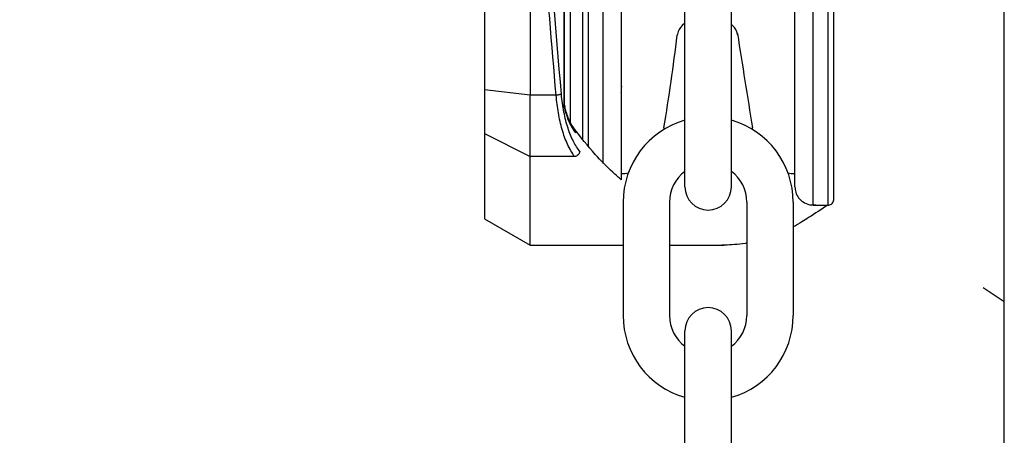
# Model space of a CAD drawing. Header units: inches. Extents: x 170 to 312, y 215 to 248.
# Tile 194 of 256: x 201.4082 to 201.5672, y 223.9422 to 224.0093. Entities that reach past the tile are written whole.
import ezdxf
from ezdxf import colors
from ezdxf.entities.mleader import LeaderData, LeaderLine
from ezdxf.math import Vec2, Vec3

# ---------------------------------------------------------------- set-up
doc = ezdxf.new("R2010")
doc.units = ezdxf.units.IN
doc.header["$LTSCALE"] = 0.25
doc.header["$MEASUREMENT"] = 0
doc.layers.add('ANNOTATIONS', color=1, linetype='Continuous')
doc.layers.add('MOTOR LH', color=7, linetype='Continuous')
doc.styles.add('ARIAL', font='arial.ttf', dxfattribs={"height": 0.09375})

msp = doc.modelspace()

# ---------------------------------------------------------------- linework, layer by layer
at = {"layer": 'MOTOR LH'}
for p, q in [((201.5671826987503, 220.6835661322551), (201.5671826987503, 224.6108812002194)), ((201.4960754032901, 223.9957645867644), (201.4960724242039, 224.1936342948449)), ((201.496148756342, 223.9957645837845), (201.4961457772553, 224.1936342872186)), ((201.4832275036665, 224.1914093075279), (201.4832304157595, 223.9979892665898)), ((201.4999673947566, 224.0946987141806), (201.4999689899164, 223.9887494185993)), ((201.5023665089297, 224.0946987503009), (201.5023681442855, 223.9860797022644)), ((201.5363249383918, 223.9793589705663), (201.5363232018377, 224.094699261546)), ((201.5387240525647, 223.9793590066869), (201.5387223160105, 224.0946992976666)), ((201.4906111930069, 224.0718821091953), (201.4906123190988, 223.9970876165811)), ((201.4970711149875, 224.020844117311), (201.4970715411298, 223.9925396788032)), ((201.515602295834, 223.982307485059), (201.515602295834, 224.020584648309)), ((201.5231112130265, 223.982307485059), (201.5231112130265, 224.020584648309)), ((201.515602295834, 224.0087578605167), (201.5151331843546, 224.0083402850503)), ((201.5233588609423, 224.0083128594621), (201.5231054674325, 224.0085384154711)), ((201.5143941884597, 224.0069884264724), (201.5143682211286, 224.0068244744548)), ((201.5241238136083, 224.0067970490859), (201.5240978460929, 224.0069610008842)), ((201.4906123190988, 223.9970876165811), (201.4832304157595, 223.9979892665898)), ((201.4832304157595, 223.9979892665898), (201.483230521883, 223.9909406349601)), ((201.4947976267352, 223.9970877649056), (201.4906123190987, 223.9970876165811)), ((201.4906124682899, 223.9871784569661), (201.4906123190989, 223.9970876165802)), ((201.4961487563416, 223.9957645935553), (201.4960754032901, 223.9957645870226)), ((201.4961854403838, 223.9952642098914), (201.4961487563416, 223.9957645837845)), ((201.4961487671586, 223.9950461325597), (201.496226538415, 223.9946761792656)), ((201.4962243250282, 223.9949863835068), (201.4961854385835, 223.995264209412)), ((201.483230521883, 223.9909406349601), (201.4906124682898, 223.9871784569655)), ((201.483230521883, 223.9909406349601), (201.4832307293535, 223.9771609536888)), ((201.4977796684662, 223.9871785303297), (201.4906124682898, 223.9871784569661)), ((201.4906126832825, 223.972899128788), (201.4906124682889, 223.9871784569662)), ((201.5056382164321, 223.9844010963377), (201.5053209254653, 223.9844010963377)), ((201.5333721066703, 223.9843944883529), (201.5330752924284, 223.9844010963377)), ((201.5056209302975, 223.9798350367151), (201.5056209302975, 223.9615206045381)), ((201.5131298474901, 223.9798350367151), (201.5131298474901, 223.9615206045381)), ((201.5255836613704, 223.9798350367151), (201.5255836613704, 223.9615206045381)), ((201.533092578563, 223.9798350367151), (201.533092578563, 223.9615206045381)), ((201.5363249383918, 223.9793589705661), (201.5387240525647, 223.9793590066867)), ((201.4832307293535, 223.9771609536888), (201.4906126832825, 223.9728991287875)), ((201.4906126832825, 223.972899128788), (201.5056209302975, 223.9728993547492)), ((201.5131298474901, 223.9728994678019), (201.5218851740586, 223.9728995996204)), ((201.5671826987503, 223.9637234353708), (201.5637723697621, 223.9659664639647)), ((201.515602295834, 223.9207709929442), (201.515602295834, 223.9590481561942)), ((201.5231112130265, 223.9207709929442), (201.5231112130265, 223.9590481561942))]:
    msp.add_line(p, q, dxfattribs=at)
at = {"layer": 'MOTOR LH', "flags": 128}
for points in [[(201.5122060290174, 223.9918143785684), (201.5121559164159, 223.9915320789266)], [(201.5265539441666, 223.9915343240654), (201.5265074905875, 223.9918143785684)], [(201.5064375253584, 223.9845004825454), (201.5059213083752, 223.9844080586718), (201.5056382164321, 223.9844010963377)], [(201.5330752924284, 223.9844010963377), (201.5327775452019, 223.9844087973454), (201.532276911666, 223.9844979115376)]]:
    msp.add_lwpolyline(points, dxfattribs=at)
at = {"layer": 'MOTOR LH'}
for centre, radius, start, end in [((201.5166553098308, 224.0066303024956), 0.002289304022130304, 131.6736509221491, 171.0000000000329), ((201.5218367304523, 224.0066028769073), 0.002289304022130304, 8.999999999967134, 48.32634907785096), ((201.1354456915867, 224.0537471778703), 0.3818167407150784, 350.6650617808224, 352.94088966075), ((209.9430548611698, 225.3396892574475), 8.52379236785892, 188.9946829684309, 189.0984230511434), ((201.5193567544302, 223.9798350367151), 0.01373582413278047, 105.8627163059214, 180), ((201.5193567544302, 223.9798350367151), 0.01373582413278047, 7.016709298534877e-15, 74.13728369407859), ((201.5193567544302, 223.9798350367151), 0.006226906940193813, 127.0808355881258, 180), ((201.5193567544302, 223.9798350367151), 0.006226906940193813, 7.016709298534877e-15, 52.91916441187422), ((201.5193567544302, 223.982307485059), 0.003754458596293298, 180, 7.016709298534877e-15), ((201.5193567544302, 223.9615206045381), 0.01373582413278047, 180, 254.1372836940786), ((201.5193567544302, 223.9615206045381), 0.006226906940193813, 180, 232.9191644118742), ((201.5193567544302, 223.9590481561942), 0.003754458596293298, 7.016709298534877e-15, 180), ((201.5193567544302, 223.9615206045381), 0.01373582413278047, 285.8627163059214, 7.016709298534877e-15), ((201.5193567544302, 223.9615206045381), 0.006226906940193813, 307.0808355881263, 7.016709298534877e-15)]:
    msp.add_arc(centre, radius, start, end, dxfattribs=at)
for points, knots in [([(201.4956470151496, 223.9972829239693), (201.4947649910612, 224.0079736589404), (201.4930013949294, 224.0293496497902), (201.4915180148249, 224.0619500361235), (201.4913201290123, 224.0837840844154), (201.4912211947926, 224.0947001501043)], [0, 0, 0, 0, 0.3334667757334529, 0.6667626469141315, 0.9999999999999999, 0.9999999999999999, 0.9999999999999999, 0.9999999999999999]), ([(201.4990446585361, 224.0946987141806), (201.4990447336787, 224.0897077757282), (201.4990448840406, 224.0797208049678), (201.4990451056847, 224.0649993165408), (201.4990453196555, 224.050787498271), (201.4990455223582, 224.0373241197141), (201.4990457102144, 224.024846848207), (201.4990458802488, 224.0135533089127), (201.499046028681, 224.0036945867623), (201.4990461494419, 223.9956737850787), (201.4990462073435, 223.9918280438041), (201.4990462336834, 223.9900785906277)], [0, 0, 0, 0, 0.1131436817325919, 0.2264028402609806, 0.3395379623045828, 0.4526797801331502, 0.5659406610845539, 0.6790759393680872, 0.7922177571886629, 0.9054784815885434, 1, 1, 1, 1]), ([(201.5053192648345, 224.094698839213), (201.5053193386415, 224.0897966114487), (201.5053194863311, 224.0799871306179), (201.5053197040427, 224.0655268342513), (201.5053199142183, 224.0515670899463), (201.5053201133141, 224.0383432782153), (201.5053202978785, 224.0260846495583), (201.5053204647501, 224.0150011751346), (201.5053206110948, 224.0052811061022), (201.5053207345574, 223.9970808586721), (201.5053208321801, 223.9905968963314), (201.5053209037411, 223.9858439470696), (201.5053209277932, 223.9842464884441), (201.5053209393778, 223.9834770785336), (201.5053209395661, 223.9834645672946), (201.5053209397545, 223.9834520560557), (201.5053209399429, 223.9834395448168)], [0, 0, 0, 0, 0.09147262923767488, 0.1830390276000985, 0.2745133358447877, 0.3659820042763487, 0.4575523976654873, 0.549026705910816, 0.6404955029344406, 0.7320658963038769, 0.8235400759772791, 0.9150087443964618, 1, 1, 1, 1.001382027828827, 1.001382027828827, 1.001382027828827, 1.001382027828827]), ([(201.5333721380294, 223.9823117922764), (201.5333721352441, 223.9824967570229), (201.53337212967, 223.9828669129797), (201.533372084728, 223.9858518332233), (201.5333720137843, 223.9905637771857), (201.5333719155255, 223.9970899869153), (201.5333717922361, 224.0052787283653), (201.5333716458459, 224.0150018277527), (201.5333714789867, 224.0260844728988), (201.5333712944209, 224.0383431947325), (201.5333710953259, 224.0515669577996), (201.5333708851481, 224.0655268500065), (201.5333706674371, 224.0799870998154), (201.533370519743, 224.0897968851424), (201.5333704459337, 224.0946992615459)], [0, 0, 0, 0, 0.08329208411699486, 0.1666861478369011, 0.2499928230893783, 0.3332944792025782, 0.4166886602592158, 0.4999952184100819, 0.5832968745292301, 0.6666910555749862, 0.7499976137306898, 0.8332992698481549, 0.9166923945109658, 1, 1, 1, 1]), ([(201.5396467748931, 223.9802817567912), (201.5396467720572, 223.9804700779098), (201.5396467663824, 223.9808469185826), (201.5396467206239, 223.9838860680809), (201.5396466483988, 223.9886831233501), (201.5396465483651, 223.9953272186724), (201.5396464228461, 224.0036640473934), (201.5396462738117, 224.0135627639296), (201.5396461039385, 224.0248456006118), (201.5396459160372, 224.0373258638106), (201.5396457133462, 224.0507884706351), (201.5396454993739, 224.0650003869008), (201.53964527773, 224.0797218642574), (201.5396451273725, 224.0897085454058), (201.5396450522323, 224.0946993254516)], [0, 0, 0, 0, 0.08330560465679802, 0.1666989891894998, 0.2500000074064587, 0.3333056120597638, 0.416698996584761, 0.5000000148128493, 0.5833056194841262, 0.6666990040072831, 0.7500000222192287, 0.8333056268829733, 0.9166955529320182, 1, 1, 1, 1]), ([(201.4947976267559, 223.9970877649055), (201.4941009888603, 224.0053356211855), (201.4927104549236, 224.0217988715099), (201.4913125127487, 224.0467897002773), (201.4908446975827, 224.0635296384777), (201.4906111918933, 224.0718852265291)], [0, 0, 0, 0, 0.3345923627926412, 0.6678678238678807, 1, 1, 1, 1]), ([(201.5053207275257, 223.9975482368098), (201.5053399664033, 223.9978433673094), (201.5053670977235, 223.9982595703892), (201.5054059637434, 223.9985103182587), (201.5054172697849, 223.9985832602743)], [0, 0, 0, 0, 0.7091021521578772, 1, 1, 1, 1]), ([(201.4977796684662, 223.9871785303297), (201.4973831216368, 223.9877994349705), (201.4966296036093, 223.9889792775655), (201.495755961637, 223.9914670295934), (201.4951237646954, 223.9941559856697), (201.4949048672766, 223.996123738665), (201.4947976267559, 223.9970877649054)], [0, 0, 0, 0, 0.2810912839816, 0.5341294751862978, 0.771764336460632, 1, 1, 1, 1]), ([(201.4956470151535, 223.9972829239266), (201.4956075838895, 223.9972631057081), (201.4955262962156, 223.9972222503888), (201.4953215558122, 223.9971653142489), (201.4950717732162, 223.9971167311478), (201.4948881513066, 223.9970972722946), (201.4947976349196, 223.9970876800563)], [0, 0, 0, 0, 0.2386369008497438, 0.4919507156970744, 0.7495571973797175, 1, 1, 1, 1]), ([(201.4986290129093, 223.987993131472), (201.4982753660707, 223.9885028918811), (201.4975683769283, 223.9895219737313), (201.4966981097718, 223.9917212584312), (201.4960068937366, 223.994309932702), (201.4957669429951, 223.9962921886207), (201.4956470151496, 223.9972829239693)], [0, 0, 0, 0, 0.2503251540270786, 0.5004347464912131, 0.7503163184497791, 0.9999999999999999, 0.9999999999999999, 0.9999999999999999, 0.9999999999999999]), ([(201.4961487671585, 223.9950461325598), (201.4961272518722, 223.9951744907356), (201.4960886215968, 223.9954049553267), (201.4960794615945, 223.9956541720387), (201.4960754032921, 223.9957645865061)], [0, 0, 0, 0, 0.5569539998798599, 1, 1, 1, 1]), ([(201.4961854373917, 223.9952642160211), (201.4961995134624, 223.9952305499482), (201.4962277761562, 223.9951629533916), (201.4961751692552, 223.9950851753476), (201.4961487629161, 223.9950461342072)], [0, 0, 0, 0, 0.4980441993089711, 1, 1, 1, 1]), ([(201.4962243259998, 223.9949863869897), (201.4962502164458, 223.9949422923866), (201.4962901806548, 223.9948742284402), (201.4962746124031, 223.9947649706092), (201.4962427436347, 223.9947061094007), (201.4962265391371, 223.9946761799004)], [0, 0, 0, 0, 0.474850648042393, 0.7329742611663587, 1, 1, 1, 1]), ([(201.4978214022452, 223.9915494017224), (201.4975106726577, 223.9920075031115), (201.4969156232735, 223.9928847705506), (201.4964810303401, 223.9942386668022), (201.4962733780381, 223.9948855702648)], [0, 0, 0, 0, 0.5221912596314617, 1, 1, 1, 1]), ([(201.496226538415, 223.9946761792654), (201.4964146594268, 223.9940679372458), (201.4968801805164, 223.9925627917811), (201.497531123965, 223.991592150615), (201.4979190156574, 223.9910137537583)], [0, 0, 0, 0, 0.4041084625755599, 1, 1, 1, 1]), ([(201.5053209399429, 223.9834395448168), (201.5048675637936, 223.9838250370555), (201.5034547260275, 223.98510260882), (201.5008464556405, 223.9877070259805), (201.4987645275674, 223.9903607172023), (201.4975985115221, 223.9918469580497)], [0.1268879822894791, 0.1268879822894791, 0.1268879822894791, 0.1268879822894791, 0.2762468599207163, 0.5946508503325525, 1, 1, 1, 1]), ([(201.4978038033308, 223.9915627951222), (201.497840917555, 223.9915076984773), (201.4979107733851, 223.9914039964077), (201.4979385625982, 223.991234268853), (201.4979363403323, 223.9911054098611), (201.4979236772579, 223.9910384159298), (201.497919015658, 223.9910137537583)], [0, 0, 0, 0, 0.353410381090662, 0.6651836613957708, 0.8767455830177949, 1, 1, 1, 1]), ([(201.4986290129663, 223.9879931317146), (201.4986033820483, 223.9879040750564), (201.4985497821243, 223.9877178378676), (201.4983529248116, 223.9874638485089), (201.4980857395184, 223.9872618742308), (201.4978804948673, 223.9872060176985), (201.4977796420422, 223.9871785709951)], [0, 0, 0, 0, 0.2325810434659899, 0.486378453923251, 0.7476173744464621, 0.9999999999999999, 0.9999999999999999, 0.9999999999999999, 0.9999999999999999]), ([(201.533372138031, 223.9823116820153), (201.5333991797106, 223.9820099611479), (201.5334554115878, 223.9813825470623), (201.5339168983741, 223.9805123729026), (201.5346721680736, 223.979789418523), (201.5356667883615, 223.9793477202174), (201.5363887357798, 223.9793743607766), (201.5367306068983, 223.9793869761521)], [0, 0, 0, 0, 0.1796775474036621, 0.3736308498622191, 0.57235616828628, 0.7974934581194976, 1, 1, 1, 1]), ([(201.5386928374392, 223.9793590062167), (201.537654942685, 223.9786819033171), (201.5366170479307, 223.9780048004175), (201.5355791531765, 223.9773276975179), (201.5352174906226, 223.9770917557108), (201.5343925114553, 223.9765535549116), (201.5335608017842, 223.9760873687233), (201.533092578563, 223.9758402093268)], [-0.1934736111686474, -0.1934736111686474, -0.1934736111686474, -0.1934736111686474, 0, 0, 0, 0.06741739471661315, 0.1537840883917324, 0.1537840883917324, 0.1537840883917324, 0.1537840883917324]), ([(201.5387119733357, 223.9793687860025), (201.5387494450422, 223.979365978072), (201.5388875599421, 223.9793556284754), (201.5391277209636, 223.9794359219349), (201.5393900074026, 223.9796149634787), (201.5395729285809, 223.9798783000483), (201.5396411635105, 223.9801143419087), (201.5396456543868, 223.9802483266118), (201.5396467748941, 223.9802817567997)], [0, 0, 0, 0, 0.0771656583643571, 0.2844206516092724, 0.5041310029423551, 0.723841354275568, 0.9310963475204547, 1, 1, 1, 1]), ([(201.5255836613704, 223.9732165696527), (201.5255061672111, 223.9732032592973), (201.5248479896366, 223.973093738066), (201.5236528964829, 223.9729490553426), (201.5223908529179, 223.9728992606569), (201.5217108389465, 223.9728983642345), (201.5215676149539, 223.9728995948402)], [0.610598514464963, 0.610598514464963, 0.610598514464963, 0.610598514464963, 0.6246357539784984, 0.7298042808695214, 0.8268099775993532, 0.8526950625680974, 0.8526950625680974, 0.8526950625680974, 0.8526950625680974])]:
    msp.add_open_spline(points, degree=3, knots=knots, dxfattribs=at)

# ---------------------------------------------------------------- leaders
at = {"layer": 'ANNOTATIONS'}
ml = msp.add_multileader_mtext('Standard', dxfattribs=at)
ml.set_content('HAND CHAIN', color=256, style='ARIAL')
ml.set_leader_properties()
ml.build(insert=Vec2(0, 0))
ml.multileader.update_dxf_attribs({"dogleg_length": 0.36, "arrow_head_size": 0.09375})
ctx = ml.context
ctx.base_point, ctx.char_height, ctx.arrow_head_size, ctx.landing_gap_size, ctx.plane_origin = Vec3(199.6915563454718, 224.0030202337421), 0.09375, 0.09375, 0.09, Vec3(201.4503351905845, 223.5697923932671)
ctx.text_align_type = 2
notes = []
notes.append((ctx, [(0, (1, 1, 0), (200.763254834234, 224.0030202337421), (-1, 0), 0.09795701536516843, [(0, [(201.5231112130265, 223.6527164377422)], 0, [])])]))
ctx.mtext.insert, ctx.mtext.alignment, ctx.mtext.flow_direction = Vec3(200.5752978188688, 224.0506946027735), 3, 5
for ctx, leaders in notes:
    for number, flags, end, landing, length, lines in leaders:
        leader = LeaderData()
        leader.index, (leader.has_last_leader_line, leader.has_dogleg_vector, leader.attachment_direction) = number, flags
        leader.last_leader_point, leader.dogleg_vector, leader.dogleg_length = Vec3(end), Vec3(landing), length
        for number, points, colour, breaks in lines:
            line = LeaderLine()
            line.index, line.vertices, line.color, line.breaks = number, Vec3.list(points), colors.encode_raw_color(colour), breaks
            leader.lines.append(line)
        ctx.leaders.append(leader)

doc.saveas('drawing.dxf')
